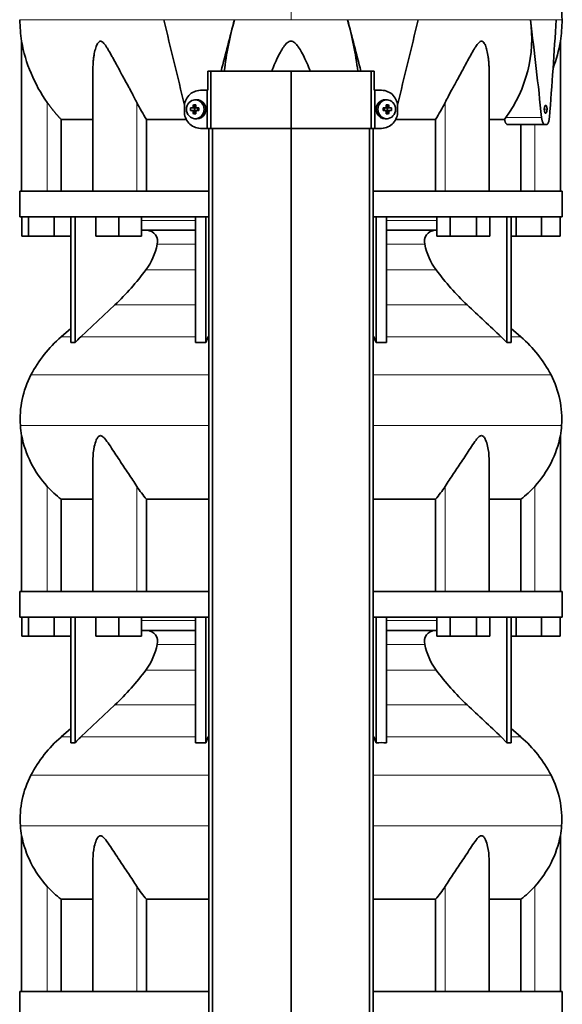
# Model space of a CAD drawing. Header units: millimetres. Extents: x 309 to 1183, y -1588 to 1614.
# Tile 17 of 20: x 316 to 601, y 361 to 878. Entities that reach past the tile are written whole.
import ezdxf

# ---------------------------------------------------------------- set-up
doc = ezdxf.new("R2010")
doc.units = ezdxf.units.MM
for name, color, linetype in [('M5X8_UNI7687', 7, 'Continuous'), ('MID_344-3', 7, 'Continuous'), ('VSI344-454_TERMI', 7, 'Continuous'), ('VSI344-454_TESTA', 7, 'Continuous'), ('VSI344_DIFFUSORE', 7, 'Continuous')]:
    doc.layers.add(name, color=color, linetype=linetype)

# ---------------------------------------------------------------- blocks, each defined once
blk = doc.blocks.new('SE')
at = {"layer": 'M5X8_UNI7687', "color": 4, "linetype": 'Continuous', "lineweight": 9}
for p, q in [((407.43, 832.08), (408.29, 831.9)), ((509.29, 831.9), (510.14, 832.08)), ((407.82, 831.4), (406.96, 831.58)), ((406.96, 830.16), (407.82, 830.34)), ((408.29, 829.84), (407.43, 829.66)), ((409.24, 831.58), (409.76, 831.4)), ((409.76, 830.34), (409.24, 830.16)), ((507.82, 831.4), (508.34, 831.58)), ((508.34, 830.16), (507.82, 830.34)), ((510.14, 829.66), (509.29, 829.84)), ((510.61, 831.58), (509.76, 831.4)), ((509.76, 830.34), (510.61, 830.16))]:
    blk.add_line(p, q, dxfattribs=at)
at = {"layer": 'M5X8_UNI7687', "color": 7, "linetype": 'Continuous', "lineweight": 35}
for p, q in [((407.52, 833.2), (408.29, 831.9)), ((409.01, 835.86), (408.16, 835.79)), ((509.42, 835.79), (508.57, 835.86)), ((510.06, 833.2), (509.29, 831.9)), ((405.98, 831.56), (407.82, 831.4)), ((405.98, 830.18), (407.82, 830.34)), ((407.52, 828.53), (408.29, 829.84)), ((408.22, 830.3), (408.22, 831.44)), ((408.39, 831.62), (409.01, 831.62)), ((409.04, 830.12), (408.39, 830.12)), ((409.09, 831.6), (409.68, 831.41)), ((409.68, 830.33), (409.09, 830.13)), ((409.63, 831.42), (409.63, 830.32)), ((410.36, 831.56), (409.76, 831.4)), ((410.36, 830.18), (409.76, 830.34)), ((507.21, 831.56), (507.82, 831.4)), ((507.21, 830.18), (507.82, 830.34)), ((507.9, 831.41), (508.49, 831.6)), ((508.49, 830.13), (507.9, 830.33)), ((507.95, 830.32), (507.95, 831.42)), ((508.54, 831.62), (509.19, 831.62)), ((509.19, 830.12), (508.57, 830.12)), ((510.06, 828.53), (509.29, 829.84)), ((509.36, 831.44), (509.36, 830.3)), ((511.6, 831.56), (509.76, 831.4)), ((511.6, 830.18), (509.76, 830.34)), ((408.16, 825.95), (409.01, 825.88)), ((508.57, 825.88), (509.42, 825.95))]:
    blk.add_line(p, q, dxfattribs=at)
for centre, radius, start, end in [((406.93, 832.09), 0.507, 274.3811, 359.1806), ((409.24, 832.06), 0.476, 177.2742, 269.1642), ((508.33, 832.06), 0.476, 270.8359, 2.7257), ((510.65, 832.09), 0.507, 180.8192, 265.6192), ((417.14, 830.87), 11.19, 176.4519, 183.5481), ((406.93, 829.65), 0.507, 0.8192, 85.6192), ((409.24, 829.68), 0.476, 90.8359, 182.7257), ((376.41, 830.87), 33.96, 358.8317, 1.1683), ((541.16, 830.87), 33.96, 178.8317, 181.1683), ((508.33, 829.68), 0.476, 357.2742, 89.1642), ((510.65, 829.65), 0.507, 94.3811, 179.1806), ((500.43, 830.87), 11.19, 356.4519, 3.5481)]:
    blk.add_arc(centre, radius, start, end, dxfattribs=at)
for centre in [(408.51, 830.87), (509.07, 830.87)]:
    blk.add_ellipse(centre, major_axis=(0, -4.93), ratio=0.939693, dxfattribs=at)
for centre, major_axis, ratio, start_param, end_param in [((411.63, 830.87), (0, 10), 0.422618, 1.335108, 1.449667), ((410.73, 827.81), (-8.99, 2.22), 0.549436, -1.223909, -1.074217), ((411.34, 830.87), (0, 10), 0.258819, 1.335108, 1.449667), ((409.37, 830.87), (0, -5), 0.939693, 0, 3.218028), ((508.21, 830.87), (0, -5), 0.939693, 3.065157, 6.283185), ((506.84, 827.81), (8.99, 2.22), 0.549436, 1.074217, 1.223909), ((506.24, 830.87), (0, 10), 0.258819, -1.449667, -1.335108), ((505.95, 830.87), (0, 10), 0.422618, -1.449667, -1.335108), ((411.48, 830.71), (-9.99, 0.3), 0.0819, -1.099374, -0.984815), ((411.48, 831.02), (-9.99, -0.3), 0.0819, 0.984815, 1.099374), ((411.63, 830.87), (0, -10), 0.422618, -1.449667, -1.335108), ((410.73, 833.93), (-8.99, -2.22), 0.549436, 1.074217, 1.223909), ((407.81, 831.91), (0.805, -0.118), 0.613124, 4.809424, 5.327625), ((407.81, 829.83), (0.805, 0.118), 0.613124, 0.95556, 1.473761), ((407.98, 831.87), (0.03, -0.501), 0.939258, 0.461161, 0.987959), ((407.98, 829.87), (0.03, 0.501), 0.939258, 5.295226, 5.822024), ((407.81, 831.91), (0.521, -0.505), 0.511875, 0.559691, 1.077892), ((407.81, 829.83), (0.521, 0.505), 0.511875, 5.205293, 5.723494), ((411.34, 830.87), (0, -10), 0.258819, -1.449667, -1.335108), ((411.48, 830.71), (-9.99, 0.3), 0.0819, -1.456192, -1.341632), ((411.48, 831.02), (-9.99, -0.3), 0.0819, 1.341632, 1.456192), ((409.76, 831.91), (0.052, 0.506), 0.51441, 3.025925, 3.331693), ((409.76, 829.83), (0.052, -0.506), 0.51441, 2.951492, 3.25726), ((506.09, 830.71), (9.99, 0.3), 0.0819, 1.341632, 1.456192), ((506.09, 831.02), (9.99, -0.3), 0.0819, -1.456192, -1.341632), ((507.82, 831.91), (-0.052, 0.506), 0.51441, 2.951492, 3.25726), ((507.82, 829.83), (-0.052, -0.506), 0.51441, 3.025925, 3.331693), ((506.24, 830.87), (0, -10), 0.258819, 1.335108, 1.449667), ((506.84, 833.93), (8.99, -2.22), 0.549436, -1.223909, -1.074217), ((509.76, 831.91), (-0.521, -0.505), 0.511875, 5.205293, 5.723494), ((509.6, 831.87), (-0.03, -0.501), 0.939258, 5.295226, 5.822024), ((509.6, 829.87), (-0.03, 0.501), 0.939258, 0.461161, 0.987959), ((509.76, 829.83), (-0.521, 0.505), 0.511875, 0.559691, 1.077892), ((509.76, 831.91), (-0.805, -0.118), 0.613124, 0.95556, 1.473761), ((509.76, 829.83), (-0.805, 0.118), 0.613124, 4.809424, 5.327625), ((505.95, 830.87), (0, -10), 0.422618, 1.335108, 1.449667), ((506.09, 830.71), (9.99, 0.3), 0.0819, 0.984815, 1.099374), ((506.09, 831.02), (9.99, -0.3), 0.0819, -1.099374, -0.984815), ((409.37, 830.87), (0, -5), 0.939693, 6.20675, 6.283185), ((508.21, 830.87), (0, -5), 0.939693, 0, 0.076435)]:
    blk.add_ellipse(centre, major_axis=major_axis, ratio=ratio, start_param=start_param, end_param=end_param, dxfattribs=at)
at = {"layer": 'MID_344-3', "color": 7, "linetype": 'Continuous', "lineweight": 35}
for p, q in [((415.58, 820.87), (415.58, 158.87)), ((417.55, 158.87), (417.55, 820.87)), ((458.79, 158.87), (458.79, 820.87)), ((500.03, 158.87), (500.03, 820.87)), ((501.99, 820.87), (501.99, 158.87))]:
    blk.add_line(p, q, dxfattribs=at)
at = {"layer": 'VSI344-454_TERMI', "color": 7, "linetype": 'Continuous', "lineweight": 35}
for p, q in [((416.61, 850.87), (415.06, 850.87)), ((415.06, 850.87), (415.06, 840.87)), ((458.79, 850.87), (416.61, 850.87)), ((416.61, 850.87), (416.61, 820.87)), ((500.97, 850.87), (458.79, 850.87)), ((458.79, 850.87), (458.79, 820.87)), ((502.51, 850.87), (500.97, 850.87)), ((500.97, 850.87), (500.97, 820.87)), ((502.51, 850.87), (502.51, 840.87)), ((411.19, 840.87), (414.7, 840.87)), ((414.7, 820.87), (414.7, 840.87)), ((414.7, 840.87), (415.06, 840.87)), ((502.88, 840.87), (502.51, 840.87)), ((506.38, 840.87), (502.88, 840.87)), ((502.88, 840.87), (502.88, 820.87)), ((402.79, 829.87), (402.79, 831.87)), ((514.79, 829.87), (514.79, 831.87)), ((411.19, 820.87), (414.7, 820.87)), ((416.61, 820.87), (414.7, 820.87)), ((458.79, 820.87), (416.61, 820.87)), ((500.97, 820.87), (458.79, 820.87)), ((502.88, 820.87), (500.97, 820.87)), ((506.38, 820.87), (502.88, 820.87))]:
    blk.add_line(p, q, dxfattribs=at)
for centre, radius, start, end in [((411.47, 832.19), 8.69, 91.8217, 182.0915), ((506.13, 832.21), 8.67, 357.778, 88.3088), ((411.45, 829.53), 8.67, 177.778, 268.3088), ((506.11, 829.55), 8.69, 271.8217, 2.0915)]:
    blk.add_arc(centre, radius, start, end, dxfattribs=at)
at = {"layer": 'VSI344-454_TESTA', "color": 4, "linetype": 'Continuous', "lineweight": 9}
for p, q in [((458.79, 1014.32), (458.79, 877.9)), ((429.12, 877.9), (392.02, 877.9)), ((525.56, 877.9), (488.45, 877.9)), ((598.02, 877.9), (584.51, 877.9)), ((330.79, 787.87), (330.79, 834.45)), ((377.82, 787.87), (377.82, 834.45)), ((539.75, 787.87), (539.75, 834.45)), ((591.83, 830.87), (593.26, 830.87)), ((571.65, 826.58), (590.39, 826.58)), ((586.79, 787.87), (586.79, 822.87))]:
    blk.add_line(p, q, dxfattribs=at)
at = {"layer": 'VSI344-454_TESTA', "color": 7, "linetype": 'Continuous', "lineweight": 35}
for p, q in [((317.29, 866.63), (317.29, 787.87)), ((600.29, 787.87), (600.29, 866.63)), ((354.78, 852.24), (354.78, 787.87)), ((562.8, 787.87), (562.8, 852.24)), ((338.04, 825.57), (338.04, 787.87)), ((403.8, 825.57), (382.95, 825.57)), ((382.95, 825.57), (382.95, 787.87)), ((534.62, 825.57), (513.77, 825.57)), ((534.62, 825.57), (534.62, 787.87)), ((570.92, 825.57), (562.91, 825.57)), ((570.92, 825.57), (571.65, 826.57)), ((572.56, 822.87), (592.16, 822.87)), ((579.54, 822.87), (579.54, 787.87)), ((592.95, 822.87), (592.16, 822.87))]:
    blk.add_line(p, q, dxfattribs=at)
for centre, radius, start, end in [((392.75, 877.99), 76.32, 180.0677, 188.592), ((6432.05, 2321.12), 6210.06, 193.438445, 193.863519), ((6546.47, -740.71), 6327.86, 165.179581, 165.432593), ((596.91, 830.48), 174.36, 164.2186, 173.286), ((322.11, 830.66), 172.92, 6.7089, 15.8526), ((-5621.38, -738.73), 6320.09, 14.567237, 14.820554), ((-5533.07, 2325.73), 6229.22, 346.135984, 346.560046), ((515.04, 868.04), 70.17, 323.7795, 8.0777), ((-1522.07, 610.65), 2123.47, 5.83628, 7.23017), ((-1496.67, 996.15), 2098.03, 355.36404, 356.769), ((524.83, 877.99), 76.32, 351.408, 359.9323), ((394.84, 880.24), 78.74, 189.9741, 215.5664), ((522.74, 880.24), 78.74, 339.3678, 350.0259), ((446.7, 868.34), 76.76, 206.2011, 213.8556), ((470.88, 868.34), 76.76, 326.1444, 333.7989)]:
    blk.add_arc(centre, radius, start, end, dxfattribs=at)
for points, degree, knots in [([(601.13, 877.9), (601.09, 882.29), (601.02, 890.11), (600.78, 903.25), (600.26, 916.55), (599.35, 930), (597.86, 943.48), (595.8, 955.49), (593.25, 965.95), (590.38, 974.8), (587, 983.37), (583.28, 991.65), (579.61, 999.63), (576.33, 1007.3), (574.87, 1011.92), (574.09, 1014.37)], 3, [0, 0, 0, 0, 0.084992, 0.17951, 0.274627, 0.370232, 0.466404, 0.563625, 0.629703, 0.695919, 0.761667, 0.826136, 0.888983, 0.950079, 1, 1, 1, 1]), ([(377.82, 834.45), (377.61, 834.88), (377.17, 835.76), (376.46, 837.13), (375.65, 838.68), (374.72, 840.44), (373.4, 842.88), (371.83, 845.76), (370.09, 848.92), (368.55, 851.74), (367.19, 854.24), (365.98, 856.45), (364.6, 858.96), (363.34, 861.21), (362.15, 863.19), (361.33, 864.43), (360.54, 865.48), (359.74, 866.27), (358.9, 866.69), (358.09, 866.5), (357.44, 865.84), (356.91, 864.92), (356.44, 863.78), (355.85, 861.93), (355.39, 859.75), (355.04, 857.28), (354.85, 855.1), (354.78, 853.39), (354.78, 852.43), (354.78, 852.24)], 3, [0, 0, 0, 0, 0.020247, 0.0413012, 0.0631676, 0.0911499, 0.1206822, 0.1725651, 0.2189806, 0.2600001, 0.2962057, 0.3283254, 0.3570821, 0.4069553, 0.4285992, 0.4484587, 0.4665056, 0.4826091, 0.4971306, 0.5113122, 0.5266668, 0.543344, 0.562023, 0.5826937, 0.6304427, 0.6595254, 0.6923195, 0.7261108, 0.7344062, 0.7344062, 0.7344062, 0.7344062]), ([(468.85, 850.87), (468.57, 851.63), (467.74, 853.81), (466.29, 857.17), (464.5, 860.71), (462.92, 863.32), (461.67, 864.93), (460.72, 865.84), (459.86, 866.43), (458.78, 866.69), (457.71, 866.42), (456.75, 865.77), (455.82, 864.82), (454.95, 863.69), (454.06, 862.34), (452.84, 860.25), (451.28, 857.14), (449.83, 853.79), (449, 851.62), (448.73, 850.87)], 3, [0.2456134, 0.2456134, 0.2456134, 0.2456134, 0.2789295, 0.3409942, 0.392778, 0.4359518, 0.4604978, 0.4716154, 0.4871189, 0.5000341, 0.5129562, 0.5284792, 0.5444389, 0.5641957, 0.583938, 0.6074587, 0.6593255, 0.7214848, 0.7543968, 0.7543968, 0.7543968, 0.7543968]), ([(562.8, 852.24), (562.8, 852.94), (562.76, 854.37), (562.62, 856.45), (562.32, 858.96), (561.89, 861.21), (561.34, 863.19), (560.89, 864.43), (560.37, 865.48), (559.77, 866.27), (559.03, 866.69), (558.17, 866.5), (557.37, 865.84), (556.59, 864.92), (555.81, 863.78), (554.65, 861.93), (553.42, 859.75), (552.05, 857.28), (550.86, 855.1), (549.62, 852.82), (547.95, 849.77), (546.21, 846.59), (544.44, 843.37), (542.9, 840.52), (541.32, 837.55), (540.26, 835.45), (539.75, 834.45)], 3, [0.265626, 0.265626, 0.265626, 0.265626, 0.2962057, 0.3283254, 0.3570821, 0.4069553, 0.4285992, 0.4484587, 0.4665056, 0.4826091, 0.4971306, 0.5113122, 0.5266668, 0.543344, 0.562023, 0.5826937, 0.6304427, 0.6595254, 0.6923195, 0.7261108, 0.7592332, 0.8259403, 0.8657684, 0.9022453, 0.9533075, 1, 1, 1, 1]), ([(338.04, 825.57), (336.04, 827.67), (334.23, 829.89), (332.43, 832.1), (330.79, 834.45)], 2, [0, 0, 0, 0.5, 0.5, 1, 1, 1]), ([(591.83, 830.87), (591.83, 830.99), (591.83, 831.23), (591.87, 831.59), (591.93, 831.97), (592.05, 832.44), (592.27, 832.86), (592.55, 833.02), (592.83, 832.87), (593.08, 832.39), (593.21, 831.77), (593.26, 831.23), (593.26, 830.99), (593.26, 830.87)], 3, [0, 0, 0, 0, 0.055749, 0.110626, 0.166364, 0.249886, 0.374031, 0.499311, 0.622193, 0.745758, 0.891464, 0.944958, 1, 1, 1, 1]), ([(593.26, 830.87), (593.26, 830.75), (593.26, 830.51), (593.22, 830.15), (593.16, 829.77), (593.05, 829.3), (592.84, 828.88), (592.56, 828.72), (592.28, 828.87), (592.02, 829.35), (591.88, 829.97), (591.83, 830.51), (591.83, 830.75), (591.83, 830.87)], 3, [0, 0, 0, 0, 0.055749, 0.110626, 0.166364, 0.249886, 0.374031, 0.499311, 0.622193, 0.745758, 0.891464, 0.944958, 1, 1, 1, 1]), ([(338.04, 825.57), (338.67, 825.57), (339.7, 825.57), (342.55, 825.57), (344.36, 825.57), (348.72, 825.57), (351.27, 825.57), (354.33, 825.57), (354.5, 825.57), (354.67, 825.57)], 3, [0, 0, 0, 0, 0.25, 0.25, 0.5, 0.5, 0.75, 0.75, 0.764371, 0.764371, 0.764371, 0.764371]), ([(572.56, 822.87), (572.53, 822.87), (572.48, 822.87), (572.4, 822.89), (572.32, 822.91), (572.24, 822.95), (572.16, 823), (572.03, 823.09), (571.84, 823.27), (571.62, 823.58), (571.41, 823.97), (571.25, 824.36), (571.14, 824.7), (571.06, 824.98), (570.99, 825.27), (570.94, 825.47), (570.92, 825.57)], 3, [0, 0, 0, 0, 0.041685, 0.083129, 0.124417, 0.165635, 0.206869, 0.248205, 0.373034, 0.498358, 0.621809, 0.745536, 0.809628, 0.873199, 0.936554, 1, 1, 1, 1]), ([(590.39, 826.58), (590.4, 826.5), (590.41, 826.35), (590.44, 826.13), (590.48, 825.91), (590.51, 825.7), (590.55, 825.49), (590.6, 825.29), (590.68, 824.93), (590.83, 824.44), (591.06, 823.89), (591.31, 823.44), (591.54, 823.17), (591.72, 823.01), (591.87, 822.93), (592.01, 822.88), (592.11, 822.87), (592.16, 822.87)], 3, [0, 0, 0, 0, 0.036137, 0.072006, 0.107687, 0.143258, 0.1788, 0.214393, 0.250117, 0.375419, 0.499764, 0.624342, 0.749875, 0.812239, 0.874428, 0.936872, 1, 1, 1, 1]), ([(592.95, 822.87), (592.98, 822.87), (593.03, 822.87), (593.11, 822.89), (593.18, 822.92), (593.26, 822.95), (593.33, 823), (593.41, 823.06), (593.54, 823.19), (593.72, 823.43), (593.94, 823.87), (594.13, 824.42), (594.26, 824.96), (594.35, 825.42), (594.41, 825.79), (594.45, 826.18), (594.48, 826.44), (594.49, 826.58)], 3, [0, 0, 0, 0, 0.035883, 0.071505, 0.106942, 0.142272, 0.177573, 0.212924, 0.248403, 0.373003, 0.496715, 0.621307, 0.746796, 0.809977, 0.87294, 0.936134, 1, 1, 1, 1])]:
    blk.add_open_spline(points, degree=degree, knots=knots, dxfattribs=at)
at = {"layer": 'VSI344-454_TESTA', "color": 4, "linetype": 'Continuous', "lineweight": 9}
for points, weights in [([(316.43, 877.9), (316.43, 877.9), (348.45, 877.9), (392.02, 877.9)], [0.630185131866, 0.663633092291, 0.786904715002, 1]), ([(429.12, 877.9), (438.88, 877.9), (448.81, 877.9), (458.79, 877.9)], [1, 0.996331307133, 0.996331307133, 1])]:
    blk.add_rational_spline(points, weights, degree=3, dxfattribs=at)
for points in [[(488.45, 877.9), (478.71, 877.9), (468.75, 877.9), (458.79, 877.9)], [(601.14, 877.9), (601.14, 877.9), (600.09, 877.9), (598.02, 877.9)]]:
    blk.add_open_spline(points, degree=3, dxfattribs=at)
blk.add_open_spline([(584.51, 877.9), (581.2, 877.9), (577.43, 877.9), (569.05, 877.9), (564.43, 877.9), (554.46, 877.9), (549.11, 877.9), (537.77, 877.9), (531.79, 877.9), (525.56, 877.9)], degree=3, knots=[0, 0, 0, 0, 0.25, 0.25, 0.5, 0.5, 0.75, 0.75, 1, 1, 1, 1], dxfattribs=at)
at = {"layer": 'VSI344_DIFFUSORE', "color": 7, "linetype": 'Continuous', "lineweight": 35}
for p, q in [((415.58, 787.87), (316.29, 787.87)), ((316.29, 787.87), (316.29, 774.37)), ((601.29, 787.87), (501.99, 787.87)), ((601.29, 774.37), (601.29, 787.87)), ((415.58, 774.37), (316.29, 774.37)), ((317.4, 764.37), (317.4, 774.37)), ((320.99, 764.37), (320.99, 774.37)), ((334.37, 764.37), (334.37, 774.37)), ((343.08, 708.41), (343.08, 774.37)), ((345.38, 708.41), (345.38, 774.37)), ((356.28, 764.37), (356.28, 774.37)), ((368.28, 764.37), (368.28, 774.37)), ((380.28, 764.37), (380.28, 774.37)), ((408.56, 708.41), (408.56, 774.37)), ((414.11, 708.41), (414.11, 774.37)), ((601.29, 774.37), (501.99, 774.37)), ((503.47, 708.41), (503.47, 774.37)), ((509.01, 708.41), (509.01, 774.37)), ((535.44, 764.37), (535.44, 774.37)), ((542.37, 764.37), (542.37, 774.37)), ((556.23, 764.37), (556.23, 774.37)), ((563.15, 764.37), (563.15, 774.37)), ((572.2, 708.41), (572.2, 774.37)), ((574.5, 708.41), (574.5, 774.37)), ((576.99, 764.37), (576.99, 774.37)), ((590.37, 764.37), (590.37, 774.37)), ((600.17, 764.37), (600.17, 774.37)), ((408.56, 767.37), (380.28, 767.37)), ((535.44, 767.37), (509.01, 767.37)), ((320.99, 764.37), (317.4, 764.37)), ((334.37, 764.37), (320.99, 764.37)), ((343.08, 764.37), (334.37, 764.37)), ((368.28, 764.37), (356.28, 764.37)), ((380.28, 764.37), (368.28, 764.37)), ((542.37, 764.37), (535.44, 764.37)), ((556.23, 764.37), (542.37, 764.37)), ((563.15, 764.37), (556.23, 764.37)), ((576.99, 764.37), (574.5, 764.37)), ((590.37, 764.37), (576.99, 764.37)), ((600.17, 764.37), (590.37, 764.37)), ((366.3, 728.28), (348.37, 711.42)), ((343.08, 715.84), (338, 711.42)), ((579.58, 711.42), (574.5, 715.84)), ((408.56, 708.41), (414.11, 708.41)), ((414.11, 708.41), (415.35, 711.42)), ((569.2, 711.42), (572.2, 708.41)), ((572.2, 708.41), (574.5, 708.41)), ((317.29, 659.55), (317.29, 577.87)), ((600.29, 577.87), (600.29, 659.55)), ((354.78, 647.37), (354.78, 577.87)), ((562.8, 577.87), (562.8, 647.38)), ((338.04, 626.24), (354.78, 626.24)), ((338.04, 577.87), (338.04, 626.24)), ((382.95, 626.24), (415.58, 626.24)), ((382.95, 577.87), (382.95, 626.24)), ((501.99, 626.24), (534.62, 626.24)), ((534.62, 626.24), (534.62, 577.87)), ((562.8, 626.24), (579.54, 626.24)), ((579.54, 626.24), (579.54, 577.87)), ((415.58, 577.87), (316.29, 577.87)), ((316.29, 577.87), (316.29, 564.37)), ((601.29, 577.87), (501.99, 577.87)), ((601.29, 564.37), (601.29, 577.87)), ((415.58, 564.37), (316.29, 564.37)), ((317.4, 554.37), (317.4, 564.37)), ((320.99, 554.37), (320.99, 564.37)), ((334.37, 554.37), (334.37, 564.37)), ((343.08, 498.41), (343.08, 564.37)), ((345.38, 498.41), (345.38, 564.37)), ((356.28, 554.37), (356.28, 564.37)), ((368.28, 554.37), (368.28, 564.37)), ((380.28, 554.37), (380.28, 564.37)), ((408.56, 498.41), (408.56, 564.37)), ((414.11, 498.41), (414.11, 564.37)), ((601.29, 564.37), (501.99, 564.37)), ((503.47, 498.41), (503.47, 564.37)), ((509.01, 498.41), (509.01, 564.37)), ((535.44, 554.37), (535.44, 564.37)), ((542.37, 554.37), (542.37, 564.37)), ((556.23, 554.37), (556.23, 564.37)), ((563.15, 554.37), (563.15, 564.37)), ((572.2, 498.41), (572.2, 564.37)), ((574.5, 498.41), (574.5, 564.37)), ((576.99, 554.37), (576.99, 564.37)), ((590.37, 554.37), (590.37, 564.37)), ((600.17, 554.37), (600.17, 564.37)), ((320.99, 554.37), (317.4, 554.37)), ((334.37, 554.37), (320.99, 554.37)), ((343.08, 554.37), (334.37, 554.37)), ((368.28, 554.37), (356.28, 554.37)), ((380.28, 554.37), (368.28, 554.37)), ((408.56, 557.37), (380.28, 557.37)), ((535.44, 557.37), (509.01, 557.37)), ((542.37, 554.37), (535.44, 554.37)), ((556.23, 554.37), (542.37, 554.37)), ((563.15, 554.37), (556.23, 554.37)), ((576.99, 554.37), (574.5, 554.37)), ((590.37, 554.37), (576.99, 554.37)), ((600.17, 554.37), (590.37, 554.37)), ((366.3, 518.28), (348.37, 501.42)), ((343.08, 505.84), (338, 501.42)), ((414.11, 498.41), (415.35, 501.42)), ((569.2, 501.42), (572.2, 498.41)), ((579.58, 501.42), (574.5, 505.84)), ((408.56, 498.41), (414.11, 498.41)), ((572.2, 498.41), (574.5, 498.41)), ((317.29, 449.55), (317.29, 367.87)), ((600.29, 367.87), (600.29, 449.55)), ((354.78, 437.37), (354.78, 367.87)), ((562.8, 367.87), (562.8, 437.38)), ((338.04, 416.24), (354.78, 416.24)), ((338.04, 367.87), (338.04, 416.24)), ((382.95, 416.24), (415.58, 416.24)), ((382.95, 367.87), (382.95, 416.24)), ((501.99, 416.24), (534.62, 416.24)), ((534.62, 416.24), (534.62, 367.87)), ((562.8, 416.24), (579.54, 416.24)), ((579.54, 416.24), (579.54, 367.87)), ((415.58, 367.87), (316.29, 367.87)), ((316.29, 367.87), (316.29, 354.37)), ((601.29, 367.87), (501.99, 367.87)), ((601.29, 354.37), (601.29, 367.87))]:
    blk.add_line(p, q, dxfattribs=at)
at = {"layer": 'VSI344_DIFFUSORE', "color": 4, "linetype": 'Continuous', "lineweight": 9}
for p, q in [((380.28, 772.59), (408.56, 772.59)), ((509.01, 772.59), (535.44, 772.59)), ((408.56, 760.04), (388.56, 760.04)), ((529.01, 760.04), (509.01, 760.04)), ((382.55, 746.57), (408.56, 746.57)), ((509.01, 746.57), (535.03, 746.57)), ((366.3, 728.28), (408.56, 728.28)), ((509.01, 728.28), (551.28, 728.28)), ((338, 711.42), (343.08, 711.42)), ((348.37, 711.42), (408.56, 711.42)), ((415.35, 711.42), (415.58, 711.42)), ((501.99, 711.42), (502.23, 711.42)), ((569.2, 711.42), (509.01, 711.42)), ((574.5, 711.42), (579.58, 711.42)), ((415.58, 691.43), (322.21, 691.43)), ((595.36, 691.43), (501.99, 691.43)), ((316.66, 664.87), (415.58, 664.87)), ((501.99, 664.87), (600.92, 664.87)), ((330.79, 577.87), (330.79, 632.97)), ((377.82, 577.87), (377.82, 632.97)), ((539.75, 577.87), (539.75, 632.97)), ((586.79, 577.87), (586.79, 632.97)), ((380.28, 562.59), (408.56, 562.59)), ((509.01, 562.59), (535.44, 562.59)), ((408.56, 550.04), (388.56, 550.04)), ((529.01, 550.04), (509.01, 550.04)), ((382.55, 536.57), (408.56, 536.57)), ((509.01, 536.57), (535.03, 536.57)), ((366.3, 518.28), (408.56, 518.28)), ((509.01, 518.28), (551.28, 518.28)), ((343.08, 501.42), (338, 501.42)), ((348.37, 501.42), (408.56, 501.42)), ((415.35, 501.42), (415.58, 501.42)), ((501.99, 501.42), (502.23, 501.42)), ((569.2, 501.42), (509.01, 501.42)), ((574.5, 501.42), (579.58, 501.42)), ((415.58, 481.43), (322.21, 481.43)), ((595.36, 481.43), (501.99, 481.43)), ((316.66, 454.87), (415.58, 454.87)), ((501.99, 454.87), (600.92, 454.87)), ((330.79, 367.87), (330.79, 422.97)), ((377.82, 367.87), (377.82, 422.97)), ((539.75, 367.87), (539.75, 422.97)), ((586.79, 367.87), (586.79, 422.97))]:
    blk.add_line(p, q, dxfattribs=at)
at = {"layer": 'VSI344_DIFFUSORE', "color": 7, "linetype": 'Continuous', "lineweight": 35}
for centre, radius, start, end in [((382.84, 761.47), 5.9, 345.894, 86.92), ((534.74, 761.47), 5.9, 93.08, 194.106), ((354.63, 767.11), 34.66, 323.6456, 348.2168), ((562.94, 767.11), 34.66, 191.7832, 216.3544), ((271.96, 828.45), 137.6, 313.2799, 323.4819), ((645.61, 828.45), 137.6, 216.5181, 226.7201), ((382.96, 659.69), 68.53, 131, 152.418), ((344.23, 690.04), 18.4, 86.4236, 93.5764), ((393.39, 663.57), 65.69, 133.2547, 136.96), ((436.9, 682.7), 71.37, 21.1174, 23.731), ((506.24, 601.28), 107.17, 88.518, 91.482), ((534.62, 659.69), 68.53, 27.582, 49), ((366.46, 668.31), 49.92, 152.418, 183.9452), ((551.11, 668.31), 49.92, 356.0548, 27.582), ((370.03, 668.56), 53.5, 183.9452, 189.6895), ((547.54, 668.56), 53.5, 350.3122, 356.0548), ((371.86, 670.54), 55.66, 191.3531, 222.4468), ((545.71, 670.54), 55.66, 317.5532, 348.6469), ((370.65, 668.66), 53.5, 221.8382, 232.4484), ((417.86, 658.16), 47.3, 212.1799, 222.4416), ((499.72, 658.16), 47.3, 317.5584, 327.8201), ((546.93, 668.66), 53.5, 307.5516, 318.1618), ((382.84, 551.47), 5.9, 345.894, 86.92), ((534.74, 551.47), 5.9, 93.08, 194.106), ((354.63, 557.11), 34.66, 323.6456, 348.2168), ((562.94, 557.11), 34.66, 191.7832, 216.3544), ((271.96, 618.45), 137.6, 313.2799, 323.4819), ((645.61, 618.45), 137.6, 216.5181, 226.7201), ((382.96, 449.69), 68.53, 131, 152.418), ((393.39, 453.57), 65.69, 133.2547, 136.96), ((436.9, 472.7), 71.37, 21.1174, 23.731), ((534.62, 449.69), 68.53, 27.582, 49), ((344.23, 480.04), 18.4, 86.4236, 93.5764), ((506.24, 391.28), 107.17, 88.518, 91.482), ((366.46, 458.31), 49.92, 152.418, 183.9452), ((551.11, 458.31), 49.92, 356.0548, 27.582), ((370.03, 458.56), 53.5, 183.9452, 189.6895), ((547.54, 458.56), 53.5, 350.3122, 356.0548), ((371.86, 460.54), 55.66, 191.3531, 222.4468), ((545.71, 460.54), 55.66, 317.5532, 348.6469), ((370.65, 458.66), 53.5, 221.8382, 232.4484), ((417.86, 448.16), 47.3, 212.1799, 222.4416), ((499.72, 448.16), 47.3, 317.5584, 327.8201), ((546.93, 458.66), 53.5, 307.5516, 318.1618)]:
    blk.add_arc(centre, radius, start, end, dxfattribs=at)
for points in [[(551.28, 728.28), (557.25, 722.66), (563.23, 717.04), (569.2, 711.42)], [(415.35, 711.42), (415.43, 711.59), (415.5, 711.77), (415.58, 711.94)], [(502.23, 711.42), (502.15, 711.59), (502.07, 711.77), (501.99, 711.94)], [(551.28, 518.28), (557.25, 512.66), (563.23, 507.04), (569.2, 501.42)], [(415.35, 501.42), (415.43, 501.59), (415.5, 501.77), (415.58, 501.94)], [(502.23, 501.42), (502.15, 501.59), (502.07, 501.77), (501.99, 501.94)]]:
    blk.add_open_spline(points, degree=3, dxfattribs=at)
for points, knots in [([(377.82, 632.97), (376.45, 635.14), (374.94, 637.38), (371.81, 642.04), (370.2, 644.44), (367.06, 649.2), (365.51, 651.62), (363.15, 655.17), (362.36, 656.35), (361.1, 657.95), (360.67, 658.46), (359.72, 659.29), (359.18, 659.61), (358.16, 659.56), (357.72, 659.21), (357.04, 658.34), (356.77, 657.83), (356.06, 656.21), (355.73, 655.05), (355, 651.75), (354.78, 649.54), (354.78, 647.36)], [0, 0, 0, 0, 0.125, 0.125, 0.25, 0.25, 0.375, 0.375, 0.4375, 0.4375, 0.46875, 0.46875, 0.5, 0.5, 0.53125, 0.53125, 0.5625, 0.5625, 0.625, 0.625, 0.7389823, 0.7389823, 0.7389823, 0.7389823]), ([(562.8, 647.37), (562.8, 649.58), (562.57, 651.8), (561.81, 655.17), (561.47, 656.35), (560.74, 657.95), (560.46, 658.46), (559.75, 659.29), (559.29, 659.61), (558.26, 659.56), (557.74, 659.21), (556.8, 658.34), (556.37, 657.83), (555.12, 656.21), (554.34, 655.05), (552.02, 651.54), (550.46, 649.11), (547.32, 644.35), (545.75, 642.01), (542.65, 637.4), (541.11, 635.12), (539.75, 632.97)], [0.2596572, 0.2596572, 0.2596572, 0.2596572, 0.375, 0.375, 0.4375, 0.4375, 0.46875, 0.46875, 0.5, 0.5, 0.53125, 0.53125, 0.5625, 0.5625, 0.625, 0.625, 0.75, 0.75, 0.875, 0.875, 1, 1, 1, 1]), ([(377.82, 422.97), (376.45, 425.14), (374.94, 427.38), (371.81, 432.04), (370.2, 434.44), (367.06, 439.2), (365.51, 441.62), (363.15, 445.17), (362.36, 446.35), (361.1, 447.95), (360.67, 448.46), (359.72, 449.29), (359.18, 449.61), (358.16, 449.56), (357.72, 449.21), (357.04, 448.34), (356.77, 447.83), (356.06, 446.21), (355.73, 445.05), (355, 441.75), (354.78, 439.54), (354.78, 437.36)], [0, 0, 0, 0, 0.125, 0.125, 0.25, 0.25, 0.375, 0.375, 0.4375, 0.4375, 0.46875, 0.46875, 0.5, 0.5, 0.53125, 0.53125, 0.5625, 0.5625, 0.625, 0.625, 0.7389823, 0.7389823, 0.7389823, 0.7389823]), ([(562.8, 437.37), (562.8, 439.58), (562.57, 441.8), (561.81, 445.17), (561.47, 446.35), (560.74, 447.95), (560.46, 448.46), (559.75, 449.29), (559.29, 449.61), (558.26, 449.56), (557.74, 449.21), (556.8, 448.34), (556.37, 447.83), (555.12, 446.21), (554.34, 445.05), (552.02, 441.54), (550.46, 439.11), (547.32, 434.35), (545.75, 432.01), (542.65, 427.4), (541.11, 425.12), (539.75, 422.97)], [0.2596572, 0.2596572, 0.2596572, 0.2596572, 0.375, 0.375, 0.4375, 0.4375, 0.46875, 0.46875, 0.5, 0.5, 0.53125, 0.53125, 0.5625, 0.5625, 0.625, 0.625, 0.75, 0.75, 0.875, 0.875, 1, 1, 1, 1])]:
    blk.add_open_spline(points, degree=3, knots=knots, dxfattribs=at)

msp = doc.modelspace()

# ---------------------------------------------------------------- block references
msp.add_blockref('SE', (0, 0))

doc.saveas('drawing.dxf')
